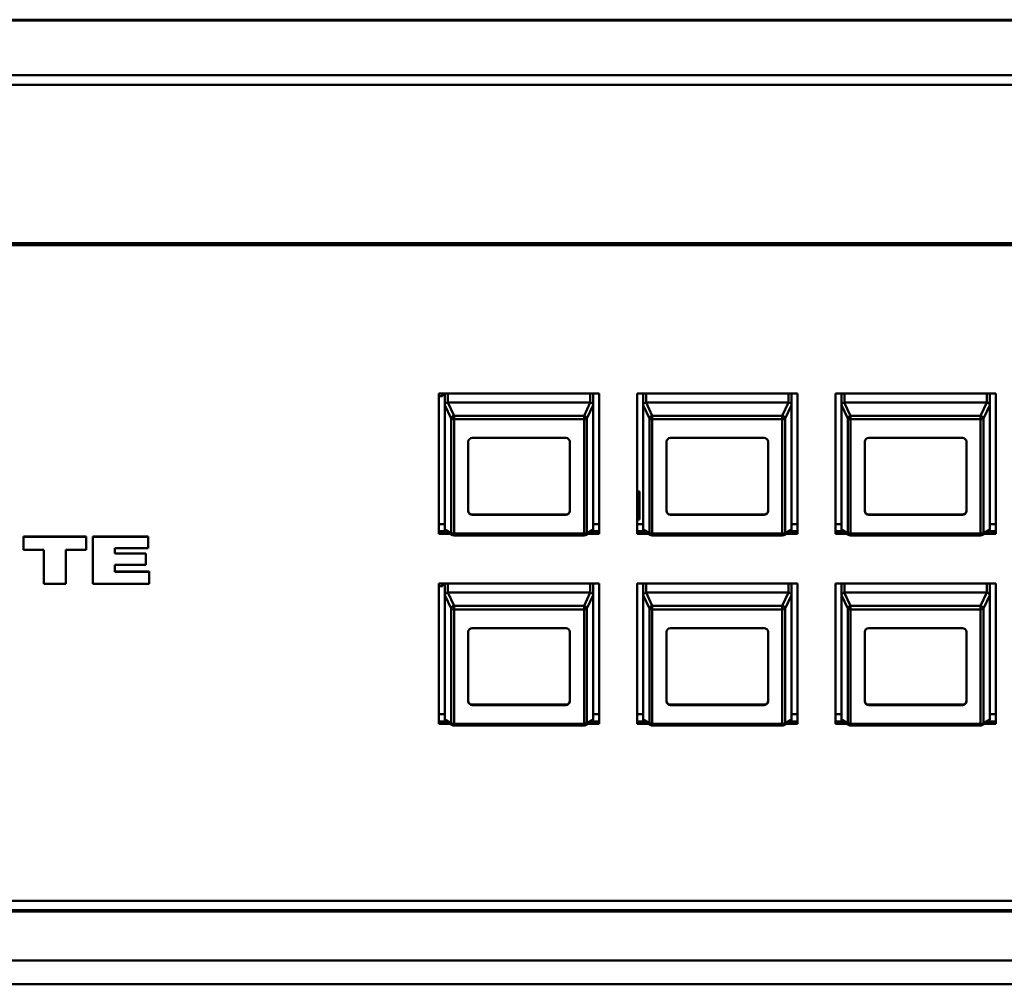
# Model space of a CAD drawing. Header units: inches. Extents: x 0.8 to 75.7, y -7.8 to 49.3.
# Tile 138 of 256: x 36.7 to 41.7, y 21.8 to 26.7. Entities that reach past the tile are written whole.
import ezdxf

# ---------------------------------------------------------------- set-up
doc = ezdxf.new("R2010")
doc.units = ezdxf.units.IN
doc.header["$MEASUREMENT"] = 0
doc.layers.add('Visible Edges(ROSSANSI)', color=7, linetype='Continuous', lineweight=50)
doc.layers.add('Visible Tangent Edges(ROSSANSI)', color=7, linetype='Continuous', lineweight=50)

msp = doc.modelspace()

# ---------------------------------------------------------------- linework, layer by layer
at = {"layer": 'Visible Edges(ROSSANSI)'}
for p, q in [((32.4542, 26.654), (69.6442, 26.654)), ((69.9424, 26.3737), (32.156, 26.3737)), ((69.9424, 26.325), (32.156, 26.325)), ((33.0242, 25.5272), (56.0803, 25.5272)), ((56.0703, 25.5172), (33.0342, 25.5172)), ((38.8602, 24.77), (39.6682, 24.77)), ((38.8602, 24.0619), (38.8602, 24.77)), ((38.8782, 24.7559), (38.8602, 24.7559)), ((38.8782, 24.77), (38.8782, 24.7559)), ((38.8902, 24.2378), (38.8902, 24.77)), ((38.8902, 24.7102), (38.8902, 24.77)), ((39.6382, 24.7102), (39.6382, 24.77)), ((39.6682, 24.77), (39.6682, 24.0619)), ((39.8602, 24.0619), (39.8602, 24.77)), ((39.8602, 24.77), (40.6682, 24.77)), ((39.8902, 24.2378), (39.8902, 24.77)), ((39.8902, 24.7102), (39.8902, 24.77)), ((40.6382, 24.7102), (40.6382, 24.77)), ((40.6682, 24.77), (40.6682, 24.0619)), ((40.8602, 24.0619), (40.8602, 24.77)), ((40.8602, 24.77), (41.6682, 24.77)), ((40.8902, 24.2378), (40.8902, 24.77)), ((40.8902, 24.7102), (40.8902, 24.77)), ((41.6382, 24.7102), (41.6382, 24.77)), ((41.6682, 24.77), (41.6682, 24.0619)), ((38.8902, 24.7102), (38.8902, 24.085)), ((39.6232, 24.724), (38.9052, 24.724)), ((39.6382, 24.085), (39.6382, 24.7102)), ((39.8902, 24.7102), (39.8902, 24.085)), ((40.6232, 24.724), (39.9052, 24.724)), ((40.6382, 24.085), (40.6382, 24.7102)), ((40.8902, 24.7102), (40.8902, 24.085)), ((41.6232, 24.724), (40.9052, 24.724)), ((41.6382, 24.085), (41.6382, 24.7102)), ((39.0282, 24.545), (39.5002, 24.545)), ((40.0282, 24.545), (40.5002, 24.545)), ((41.0282, 24.545), (41.5002, 24.545)), ((39.0082, 24.1758), (39.0082, 24.5266)), ((39.5202, 24.5266), (39.5202, 24.1758)), ((40.0082, 24.1758), (40.0082, 24.5266)), ((40.5202, 24.5266), (40.5202, 24.1758)), ((41.0082, 24.1758), (41.0082, 24.5266)), ((41.5202, 24.5266), (41.5202, 24.1758)), ((39.8602, 24.2759), (39.8714, 24.2759)), ((39.8602, 24.2435), (39.8714, 24.2435)), ((39.8714, 24.2759), (39.8714, 24.2435)), ((39.8714, 24.2435), (39.8714, 24.1349)), ((39.0282, 24.1593), (39.5002, 24.1593)), ((39.5002, 24.1574), (39.0282, 24.1574)), ((40.0282, 24.1593), (40.5002, 24.1593)), ((40.5002, 24.1574), (40.0282, 24.1574)), ((41.0282, 24.1593), (41.5002, 24.1593)), ((41.5002, 24.1574), (41.0282, 24.1574)), ((38.8602, 24.111), (38.8902, 24.111)), ((39.6382, 24.111), (39.6682, 24.111)), ((39.8714, 24.1349), (39.8602, 24.1349)), ((39.8602, 24.111), (39.8902, 24.111)), ((40.6382, 24.111), (40.6682, 24.111)), ((40.8602, 24.111), (40.8902, 24.111)), ((41.6382, 24.111), (41.6682, 24.111)), ((36.7649, 24.0482), (36.7649, 24.0474)), ((36.7649, 24.0482), (37.0801, 24.0482)), ((36.7649, 24.0474), (36.7649, 23.9813)), ((37.0801, 24.0474), (36.7649, 24.0474)), ((37.0801, 24.0482), (37.0801, 24.0474)), ((37.0801, 23.9813), (37.0801, 24.0474)), ((37.1148, 24.0482), (37.1148, 24.0474)), ((37.1148, 24.0482), (37.3939, 24.0482)), ((37.1148, 24.0474), (37.1148, 23.8093)), ((37.3939, 24.0474), (37.1148, 24.0474)), ((37.3939, 24.0482), (37.3939, 24.0474)), ((37.3939, 23.9889), (37.3939, 24.0474)), ((38.8948, 24.0747), (38.8602, 24.0747)), ((38.8602, 24.074), (38.8957, 24.074)), ((38.918, 24.0619), (38.8602, 24.0619)), ((38.9293, 24.0558), (38.8974, 24.0729)), ((39.592, 24.054), (38.9364, 24.054)), ((39.631, 24.0729), (39.599, 24.0558)), ((39.6682, 24.0619), (39.6104, 24.0619)), ((39.6326, 24.074), (39.6682, 24.074)), ((39.6682, 24.0747), (39.6336, 24.0747)), ((39.8948, 24.0747), (39.8602, 24.0747)), ((39.8602, 24.074), (39.8957, 24.074)), ((39.918, 24.0619), (39.8602, 24.0619)), ((39.9293, 24.0558), (39.8974, 24.0729)), ((40.592, 24.054), (39.9364, 24.054)), ((40.631, 24.0729), (40.599, 24.0558)), ((40.6682, 24.0619), (40.6104, 24.0619)), ((40.6326, 24.074), (40.6682, 24.074)), ((40.6682, 24.0747), (40.6336, 24.0747)), ((40.8948, 24.0747), (40.8602, 24.0747)), ((40.8602, 24.074), (40.8957, 24.074)), ((40.918, 24.0619), (40.8602, 24.0619)), ((40.9293, 24.0558), (40.8974, 24.0729)), ((41.592, 24.054), (40.9364, 24.054)), ((41.631, 24.0729), (41.599, 24.0558)), ((41.6682, 24.0619), (41.6104, 24.0619)), ((41.6326, 24.074), (41.6682, 24.074)), ((41.6682, 24.0747), (41.6336, 24.0747)), ((37.2257, 23.9889), (37.3939, 23.9889)), ((37.2257, 23.9623), (37.2257, 23.9889)), ((36.7649, 23.9813), (36.8672, 23.9813)), ((36.8672, 23.9813), (36.8672, 23.8093)), ((36.9779, 23.9813), (37.0801, 23.9813)), ((36.9779, 23.8093), (36.9779, 23.9813)), ((37.2257, 23.9631), (37.3817, 23.9631)), ((37.3817, 23.9623), (37.2257, 23.9623)), ((37.3817, 23.9631), (37.3817, 23.9623)), ((37.3817, 23.9061), (37.3817, 23.9623)), ((37.2257, 23.9061), (37.3817, 23.9061)), ((37.2257, 23.8707), (37.2257, 23.9061)), ((37.2257, 23.8715), (37.3988, 23.8715)), ((37.3988, 23.8707), (37.2257, 23.8707)), ((37.3988, 23.8715), (37.3988, 23.8707)), ((37.3988, 23.8093), (37.3988, 23.8707)), ((36.8672, 23.8093), (36.9779, 23.8093)), ((37.1148, 23.8093), (37.3988, 23.8093)), ((38.8602, 23.1033), (38.8602, 23.8114)), ((38.8602, 23.8114), (39.6682, 23.8114)), ((38.8782, 23.7982), (38.8602, 23.7982)), ((38.8782, 23.8114), (38.8782, 23.7982)), ((38.8902, 23.7516), (38.8902, 23.8114)), ((39.6382, 23.8114), (39.6382, 23.2792)), ((39.6382, 23.7516), (39.6382, 23.8114)), ((39.6682, 23.8114), (39.6682, 23.1033)), ((39.8602, 23.1033), (39.8602, 23.8114)), ((39.8602, 23.8114), (40.6682, 23.8114)), ((39.8902, 23.2792), (39.8902, 23.8114)), ((39.8902, 23.7516), (39.8902, 23.8114)), ((40.6382, 23.7516), (40.6382, 23.8114)), ((40.6682, 23.8114), (40.6682, 23.1033)), ((40.8602, 23.1033), (40.8602, 23.8114)), ((40.8602, 23.8114), (41.6682, 23.8114)), ((40.8902, 23.2792), (40.8902, 23.8114)), ((40.8902, 23.7516), (40.8902, 23.8114)), ((41.6382, 23.7516), (41.6382, 23.8114)), ((41.6682, 23.8114), (41.6682, 23.1033)), ((38.8902, 23.7516), (38.8902, 23.1264)), ((39.6232, 23.7654), (38.9052, 23.7654)), ((39.6382, 23.1264), (39.6382, 23.7516)), ((39.8902, 23.7516), (39.8902, 23.1264)), ((40.6232, 23.7654), (39.9052, 23.7654)), ((40.6382, 23.1264), (40.6382, 23.7516)), ((40.8902, 23.7516), (40.8902, 23.1264)), ((41.6232, 23.7654), (40.9052, 23.7654)), ((41.6382, 23.1264), (41.6382, 23.7516)), ((39.0082, 23.2172), (39.0082, 23.568)), ((39.0282, 23.5864), (39.5002, 23.5864)), ((39.5202, 23.568), (39.5202, 23.2172)), ((40.0082, 23.2172), (40.0082, 23.568)), ((40.0282, 23.5864), (40.5002, 23.5864)), ((40.5202, 23.568), (40.5202, 23.2172)), ((41.0082, 23.2172), (41.0082, 23.568)), ((41.0282, 23.5864), (41.5002, 23.5864)), ((41.5202, 23.568), (41.5202, 23.2172)), ((39.0282, 23.2007), (39.5002, 23.2007)), ((39.5002, 23.1988), (39.0282, 23.1988)), ((40.0282, 23.2007), (40.5002, 23.2007)), ((40.5002, 23.1988), (40.0282, 23.1988)), ((41.0282, 23.2007), (41.5002, 23.2007)), ((41.5002, 23.1988), (41.0282, 23.1988)), ((38.8602, 23.1524), (38.8902, 23.1524)), ((39.6382, 23.1524), (39.6682, 23.1524)), ((39.8602, 23.1524), (39.8902, 23.1524)), ((40.6382, 23.1524), (40.6682, 23.1524)), ((40.8602, 23.1524), (40.8902, 23.1524)), ((41.6382, 23.1524), (41.6682, 23.1524)), ((38.8948, 23.1161), (38.8602, 23.1161)), ((38.8602, 23.1154), (38.8957, 23.1154)), ((38.918, 23.1033), (38.8602, 23.1033)), ((38.9293, 23.0972), (38.8974, 23.1143)), ((39.592, 23.0954), (38.9364, 23.0954)), ((39.631, 23.1143), (39.599, 23.0972)), ((39.6682, 23.1033), (39.6104, 23.1033)), ((39.6326, 23.1154), (39.6682, 23.1154)), ((39.6682, 23.1161), (39.6336, 23.1161)), ((39.8948, 23.1161), (39.8602, 23.1161)), ((39.8602, 23.1154), (39.8957, 23.1154)), ((39.918, 23.1033), (39.8602, 23.1033)), ((39.9293, 23.0972), (39.8974, 23.1143)), ((40.592, 23.0954), (39.9364, 23.0954)), ((40.631, 23.1143), (40.599, 23.0972)), ((40.6682, 23.1033), (40.6104, 23.1033)), ((40.6326, 23.1154), (40.6682, 23.1154)), ((40.6682, 23.1161), (40.6336, 23.1161)), ((40.8948, 23.1161), (40.8602, 23.1161)), ((40.8602, 23.1154), (40.8957, 23.1154)), ((40.918, 23.1033), (40.8602, 23.1033)), ((40.9293, 23.0972), (40.8974, 23.1143)), ((41.592, 23.0954), (40.9364, 23.0954)), ((41.631, 23.1143), (41.599, 23.0972)), ((41.6682, 23.1033), (41.6104, 23.1033)), ((41.6326, 23.1154), (41.6682, 23.1154)), ((41.6682, 23.1161), (41.6336, 23.1161)), ((32.975, 22.2118), (56.0703, 22.2118)), ((56.0703, 22.211), (32.975, 22.211)), ((56.0803, 22.1569), (33.0242, 22.1569)), ((33.0342, 22.165), (56.0703, 22.165))]:
    msp.add_line(p, q, dxfattribs=at)
for centre, start, end in [((38.9364, 24.069), 241.7883, 270), ((39.592, 24.069), 270, 298.2117), ((39.9364, 24.069), 241.7883, 270), ((40.592, 24.069), 270, 298.2117), ((40.9364, 24.069), 241.7883, 270), ((41.592, 24.069), 270, 298.2117), ((38.9364, 23.1104), 241.7883, 270), ((39.592, 23.1104), 270, 298.2117), ((39.9364, 23.1104), 241.7883, 270), ((40.592, 23.1104), 270, 298.2117), ((40.9364, 23.1104), 241.7883, 270), ((41.592, 23.1104), 270, 298.2117)]:
    msp.add_arc(centre, 0.015, start, end, dxfattribs=at)
for centre, major_axis, ratio, start_param, end_param in [((38.9052, 24.6903), (-0.0135, 0.0239), 0.274661, 0.414326, 0.453524), ((38.9052, 24.687), (0, 0.037), 0.405259, 0, 0.029054), ((39.6232, 24.687), (0, 0.037), 0.405259, 6.254131, 6.283185), ((39.6232, 24.6903), (-0.0135, -0.0239), 0.274661, 2.688069, 2.727267), ((39.9052, 24.6903), (-0.0135, 0.0239), 0.274661, 0.414326, 0.453524), ((39.9052, 24.687), (0, 0.037), 0.405259, 0, 0.029054), ((40.6232, 24.687), (0, 0.037), 0.405259, 6.254131, 6.283185), ((40.6232, 24.6903), (-0.0135, -0.0239), 0.274661, 2.688069, 2.727267), ((40.9052, 24.6903), (-0.0135, 0.0239), 0.274661, 0.414326, 0.453524), ((40.9052, 24.687), (0, 0.037), 0.405259, 0, 0.029054), ((41.6232, 24.687), (0, 0.037), 0.405259, 6.254131, 6.283185), ((41.6232, 24.6903), (-0.0135, -0.0239), 0.274661, 2.688069, 2.727267), ((39.0282, 24.5266), (-0.02, 0), 0.920845, 4.712389, 6.283185), ((39.5002, 24.5266), (0.02, 0), 0.920845, 0, 1.570796), ((40.0282, 24.5266), (-0.02, 0), 0.920845, 4.712389, 6.283185), ((40.5002, 24.5266), (0.02, 0), 0.920845, 0, 1.570796), ((41.0282, 24.5266), (-0.02, 0), 0.920845, 4.712389, 6.283185), ((41.5002, 24.5266), (0.02, 0), 0.920845, 0, 1.570796), ((38.9052, 24.2378), (-0.015, 0), 0.920845, 0, 0.028778), ((39.9052, 24.2378), (-0.015, 0), 0.920845, 0, 0.028778), ((40.9052, 24.2378), (-0.015, 0), 0.920845, 0, 0.028778), ((39.0282, 24.1777), (-0.02, 0), 0.920845, 0, 1.570796), ((39.0282, 24.1758), (-0.02, 0), 0.920845, 0, 1.570796), ((39.5002, 24.1777), (0.02, 0), 0.920845, 4.712389, 6.283185), ((39.5002, 24.1758), (0.02, 0), 0.920845, 4.712389, 6.283185), ((40.0282, 24.1777), (-0.02, 0), 0.920845, 0, 1.570796), ((40.0282, 24.1758), (-0.02, 0), 0.920845, 0, 1.570796), ((40.5002, 24.1777), (0.02, 0), 0.920845, 4.712389, 6.283185), ((40.5002, 24.1758), (0.02, 0), 0.920845, 4.712389, 6.283185), ((41.0282, 24.1777), (-0.02, 0), 0.920845, 0, 1.570796), ((41.0282, 24.1758), (-0.02, 0), 0.920845, 0, 1.570796), ((41.5002, 24.1777), (0.02, 0), 0.920845, 4.712389, 6.283185), ((41.5002, 24.1758), (0.02, 0), 0.920845, 4.712389, 6.283185), ((38.9052, 24.0651), (-0.0135, 0.0239), 0.274661, 0.453524, 0.492722), ((39.6232, 24.0651), (-0.0135, -0.0239), 0.274661, 2.648871, 2.688069), ((39.9052, 24.0651), (-0.0135, 0.0239), 0.274661, 0.453524, 0.492722), ((40.6232, 24.0651), (-0.0135, -0.0239), 0.274661, 2.648871, 2.688069), ((40.9052, 24.0651), (-0.0135, 0.0239), 0.274661, 0.453524, 0.492722), ((41.6232, 24.0651), (-0.0135, -0.0239), 0.274661, 2.648871, 2.688069), ((38.9052, 23.7317), (-0.0135, 0.0239), 0.274661, 0.414326, 0.453524), ((38.9052, 23.7284), (0, 0.037), 0.405259, 0, 0.029054), ((39.6232, 23.7284), (0, 0.037), 0.405259, 6.254131, 6.283185), ((39.6232, 23.7317), (-0.0135, -0.0239), 0.274661, 2.688069, 2.727267), ((39.9052, 23.7317), (-0.0135, 0.0239), 0.274661, 0.414326, 0.453524), ((39.9052, 23.7284), (0, 0.037), 0.405259, 0, 0.029054), ((40.6232, 23.7284), (0, 0.037), 0.405259, 6.254131, 6.283185), ((40.6232, 23.7317), (-0.0135, -0.0239), 0.274661, 2.688069, 2.727267), ((40.9052, 23.7317), (-0.0135, 0.0239), 0.274661, 0.414326, 0.453524), ((40.9052, 23.7284), (0, 0.037), 0.405259, 0, 0.029054), ((41.6232, 23.7284), (0, 0.037), 0.405259, 6.254131, 6.283185), ((41.6232, 23.7317), (-0.0135, -0.0239), 0.274661, 2.688069, 2.727267), ((39.0282, 23.568), (-0.02, 0), 0.920845, 4.712389, 6.283185), ((39.5002, 23.568), (0.02, 0), 0.920845, 0, 1.570796), ((40.0282, 23.568), (-0.02, 0), 0.920845, 4.712389, 6.283185), ((40.5002, 23.568), (0.02, 0), 0.920845, 0, 1.570796), ((41.0282, 23.568), (-0.02, 0), 0.920845, 4.712389, 6.283185), ((41.5002, 23.568), (0.02, 0), 0.920845, 0, 1.570796), ((39.6232, 23.2792), (0.015, 0), 0.920845, 6.254407, 6.283185), ((39.9052, 23.2792), (-0.015, 0), 0.920845, 0, 0.028778), ((40.9052, 23.2792), (-0.015, 0), 0.920845, 0, 0.028778), ((39.0282, 23.2191), (-0.02, 0), 0.920845, 0, 1.570796), ((39.0282, 23.2172), (-0.02, 0), 0.920845, 0, 1.570796), ((39.5002, 23.2191), (0.02, 0), 0.920845, 4.712389, 6.283185), ((39.5002, 23.2172), (0.02, 0), 0.920845, 4.712389, 6.283185), ((40.0282, 23.2191), (-0.02, 0), 0.920845, 0, 1.570796), ((40.0282, 23.2172), (-0.02, 0), 0.920845, 0, 1.570796), ((40.5002, 23.2191), (0.02, 0), 0.920845, 4.712389, 6.283185), ((40.5002, 23.2172), (0.02, 0), 0.920845, 4.712389, 6.283185), ((41.0282, 23.2191), (-0.02, 0), 0.920845, 0, 1.570796), ((41.0282, 23.2172), (-0.02, 0), 0.920845, 0, 1.570796), ((41.5002, 23.2191), (0.02, 0), 0.920845, 4.712389, 6.283185), ((41.5002, 23.2172), (0.02, 0), 0.920845, 4.712389, 6.283185), ((38.9052, 23.1065), (-0.0135, 0.0239), 0.274661, 0.453524, 0.492722), ((39.6232, 23.1065), (-0.0135, -0.0239), 0.274661, 2.648871, 2.688069), ((39.9052, 23.1065), (-0.0135, 0.0239), 0.274661, 0.453524, 0.492722), ((40.6232, 23.1065), (-0.0135, -0.0239), 0.274661, 2.648871, 2.688069), ((40.9052, 23.1065), (-0.0135, 0.0239), 0.274661, 0.453524, 0.492722), ((41.6232, 23.1065), (-0.0135, -0.0239), 0.274661, 2.648871, 2.688069)]:
    msp.add_ellipse(centre, major_axis=major_axis, ratio=ratio, start_param=start_param, end_param=end_param, dxfattribs=at)
for points, knots in [([(38.8902, 24.7108), (38.8903, 24.7126), (38.8909, 24.7147), (38.8922, 24.7169), (38.8926, 24.7176), (38.8934, 24.7185), (38.8938, 24.719), (38.8949, 24.72), (38.8957, 24.7207), (38.8977, 24.722), (38.8993, 24.7228), (38.902, 24.7237), (38.9034, 24.7239), (38.9047, 24.724)], [-0.47517162, -0.47517162, -0.47517162, -0.47517162, -0.4593497, -0.4593497, -0.45391807, -0.45391807, -0.44954667, -0.44954667, -0.44251629, -0.44251629, -0.43082103, -0.43082103, -0.42105754, -0.42105754, -0.42105754, -0.42105754]), ([(39.6236, 24.724), (39.625, 24.7239), (39.6263, 24.7237), (39.629, 24.7228), (39.6307, 24.722), (39.6327, 24.7207), (39.6335, 24.72), (39.6345, 24.719), (39.635, 24.7185), (39.6357, 24.7176), (39.6362, 24.7169), (39.6375, 24.7147), (39.6381, 24.7126), (39.6382, 24.7108)], [-0.08937412, -0.08937412, -0.08937412, -0.08937412, -0.07961062, -0.07961062, -0.06791536, -0.06791536, -0.06088498, -0.06088498, -0.05651358, -0.05651358, -0.05108195, -0.05108195, -0.03526003, -0.03526003, -0.03526003, -0.03526003]), ([(39.8902, 24.7108), (39.8903, 24.7126), (39.8909, 24.7147), (39.8922, 24.7169), (39.8926, 24.7176), (39.8934, 24.7185), (39.8938, 24.719), (39.8949, 24.72), (39.8957, 24.7207), (39.8977, 24.722), (39.8993, 24.7228), (39.902, 24.7237), (39.9034, 24.7239), (39.9047, 24.724)], [-0.47517162, -0.47517162, -0.47517162, -0.47517162, -0.4593497, -0.4593497, -0.45391807, -0.45391807, -0.44954667, -0.44954667, -0.44251629, -0.44251629, -0.43082103, -0.43082103, -0.42105754, -0.42105754, -0.42105754, -0.42105754]), ([(40.6236, 24.724), (40.625, 24.7239), (40.6263, 24.7237), (40.629, 24.7228), (40.6307, 24.722), (40.6327, 24.7207), (40.6335, 24.72), (40.6345, 24.719), (40.635, 24.7185), (40.6357, 24.7176), (40.6362, 24.7169), (40.6375, 24.7147), (40.6381, 24.7126), (40.6382, 24.7108)], [-0.08937412, -0.08937412, -0.08937412, -0.08937412, -0.07961062, -0.07961062, -0.06791536, -0.06791536, -0.06088498, -0.06088498, -0.05651358, -0.05651358, -0.05108195, -0.05108195, -0.03526003, -0.03526003, -0.03526003, -0.03526003]), ([(40.8902, 24.7108), (40.8903, 24.7126), (40.8909, 24.7147), (40.8922, 24.7169), (40.8926, 24.7176), (40.8934, 24.7185), (40.8938, 24.719), (40.8949, 24.72), (40.8957, 24.7207), (40.8977, 24.722), (40.8993, 24.7228), (40.902, 24.7237), (40.9034, 24.7239), (40.9047, 24.724)], [-0.47517162, -0.47517162, -0.47517162, -0.47517162, -0.4593497, -0.4593497, -0.45391807, -0.45391807, -0.44954667, -0.44954667, -0.44251629, -0.44251629, -0.43082103, -0.43082103, -0.42105754, -0.42105754, -0.42105754, -0.42105754]), ([(41.6236, 24.724), (41.625, 24.7239), (41.6263, 24.7237), (41.629, 24.7228), (41.6307, 24.722), (41.6327, 24.7207), (41.6335, 24.72), (41.6345, 24.719), (41.635, 24.7185), (41.6357, 24.7176), (41.6362, 24.7169), (41.6375, 24.7147), (41.6381, 24.7126), (41.6382, 24.7108)], [-0.08937412, -0.08937412, -0.08937412, -0.08937412, -0.07961062, -0.07961062, -0.06791536, -0.06791536, -0.06088498, -0.06088498, -0.05651358, -0.05651358, -0.05108195, -0.05108195, -0.03526003, -0.03526003, -0.03526003, -0.03526003]), ([(38.8974, 24.0729), (38.8971, 24.0731), (38.8967, 24.0733), (38.8957, 24.074), (38.8949, 24.0746), (38.8938, 24.0756), (38.8934, 24.0761), (38.8926, 24.0771), (38.8922, 24.0778), (38.8909, 24.0801), (38.8903, 24.0824), (38.8902, 24.0844)], [-0.07075934, -0.07075934, -0.07075934, -0.07075934, -0.06791536, -0.06791536, -0.06088498, -0.06088498, -0.05651358, -0.05651358, -0.05108195, -0.05108195, -0.03526003, -0.03526003, -0.03526003, -0.03526003]), ([(39.6382, 24.0844), (39.6381, 24.0824), (39.6375, 24.0801), (39.6362, 24.0778), (39.6357, 24.0771), (39.635, 24.0761), (39.6345, 24.0756), (39.6335, 24.0746), (39.6327, 24.074), (39.6316, 24.0733), (39.6313, 24.0731), (39.6309, 24.0729)], [-0.47517162, -0.47517162, -0.47517162, -0.47517162, -0.4593497, -0.4593497, -0.45391807, -0.45391807, -0.44954667, -0.44954667, -0.44251629, -0.44251629, -0.43967231, -0.43967231, -0.43967231, -0.43967231]), ([(39.8974, 24.0729), (39.8971, 24.0731), (39.8967, 24.0733), (39.8957, 24.074), (39.8949, 24.0746), (39.8938, 24.0756), (39.8934, 24.0761), (39.8926, 24.0771), (39.8922, 24.0778), (39.8909, 24.0801), (39.8903, 24.0824), (39.8902, 24.0844)], [-0.07075934, -0.07075934, -0.07075934, -0.07075934, -0.06791536, -0.06791536, -0.06088498, -0.06088498, -0.05651358, -0.05651358, -0.05108195, -0.05108195, -0.03526003, -0.03526003, -0.03526003, -0.03526003]), ([(40.6382, 24.0844), (40.6381, 24.0824), (40.6375, 24.0801), (40.6362, 24.0778), (40.6357, 24.0771), (40.635, 24.0761), (40.6345, 24.0756), (40.6335, 24.0746), (40.6327, 24.074), (40.6316, 24.0733), (40.6313, 24.0731), (40.6309, 24.0729)], [-0.47517162, -0.47517162, -0.47517162, -0.47517162, -0.4593497, -0.4593497, -0.45391807, -0.45391807, -0.44954667, -0.44954667, -0.44251629, -0.44251629, -0.43967231, -0.43967231, -0.43967231, -0.43967231]), ([(40.8974, 24.0729), (40.8971, 24.0731), (40.8967, 24.0733), (40.8957, 24.074), (40.8949, 24.0746), (40.8938, 24.0756), (40.8934, 24.0761), (40.8926, 24.0771), (40.8922, 24.0778), (40.8909, 24.0801), (40.8903, 24.0824), (40.8902, 24.0844)], [-0.07075934, -0.07075934, -0.07075934, -0.07075934, -0.06791536, -0.06791536, -0.06088498, -0.06088498, -0.05651358, -0.05651358, -0.05108195, -0.05108195, -0.03526003, -0.03526003, -0.03526003, -0.03526003]), ([(41.6382, 24.0844), (41.6381, 24.0824), (41.6375, 24.0801), (41.6362, 24.0778), (41.6357, 24.0771), (41.635, 24.0761), (41.6345, 24.0756), (41.6335, 24.0746), (41.6327, 24.074), (41.6316, 24.0733), (41.6313, 24.0731), (41.6309, 24.0729)], [-0.47517162, -0.47517162, -0.47517162, -0.47517162, -0.4593497, -0.4593497, -0.45391807, -0.45391807, -0.44954667, -0.44954667, -0.44251629, -0.44251629, -0.43967231, -0.43967231, -0.43967231, -0.43967231]), ([(38.8902, 23.7522), (38.8903, 23.754), (38.8909, 23.7561), (38.8922, 23.7583), (38.8926, 23.759), (38.8934, 23.7599), (38.8938, 23.7604), (38.8949, 23.7614), (38.8957, 23.7621), (38.8977, 23.7634), (38.8993, 23.7642), (38.902, 23.7651), (38.9034, 23.7653), (38.9047, 23.7654)], [-0.47517162, -0.47517162, -0.47517162, -0.47517162, -0.4593497, -0.4593497, -0.45391807, -0.45391807, -0.44954667, -0.44954667, -0.44251629, -0.44251629, -0.43082103, -0.43082103, -0.42105754, -0.42105754, -0.42105754, -0.42105754]), ([(39.6236, 23.7654), (39.625, 23.7653), (39.6263, 23.7651), (39.629, 23.7642), (39.6307, 23.7634), (39.6327, 23.7621), (39.6335, 23.7614), (39.6345, 23.7604), (39.635, 23.7599), (39.6357, 23.759), (39.6362, 23.7583), (39.6375, 23.7561), (39.6381, 23.754), (39.6382, 23.7522)], [-0.08937412, -0.08937412, -0.08937412, -0.08937412, -0.07961062, -0.07961062, -0.06791536, -0.06791536, -0.06088498, -0.06088498, -0.05651358, -0.05651358, -0.05108195, -0.05108195, -0.03526003, -0.03526003, -0.03526003, -0.03526003]), ([(39.8902, 23.7522), (39.8903, 23.754), (39.8909, 23.7561), (39.8922, 23.7583), (39.8926, 23.759), (39.8934, 23.7599), (39.8938, 23.7604), (39.8949, 23.7614), (39.8957, 23.7621), (39.8977, 23.7634), (39.8993, 23.7642), (39.902, 23.7651), (39.9034, 23.7653), (39.9047, 23.7654)], [-0.47517162, -0.47517162, -0.47517162, -0.47517162, -0.4593497, -0.4593497, -0.45391807, -0.45391807, -0.44954667, -0.44954667, -0.44251629, -0.44251629, -0.43082103, -0.43082103, -0.42105754, -0.42105754, -0.42105754, -0.42105754]), ([(40.6236, 23.7654), (40.625, 23.7653), (40.6263, 23.7651), (40.629, 23.7642), (40.6307, 23.7634), (40.6327, 23.7621), (40.6335, 23.7614), (40.6345, 23.7604), (40.635, 23.7599), (40.6357, 23.759), (40.6362, 23.7583), (40.6375, 23.7561), (40.6381, 23.754), (40.6382, 23.7522)], [-0.08937412, -0.08937412, -0.08937412, -0.08937412, -0.07961062, -0.07961062, -0.06791536, -0.06791536, -0.06088498, -0.06088498, -0.05651358, -0.05651358, -0.05108195, -0.05108195, -0.03526003, -0.03526003, -0.03526003, -0.03526003]), ([(40.8902, 23.7522), (40.8903, 23.754), (40.8909, 23.7561), (40.8922, 23.7583), (40.8926, 23.759), (40.8934, 23.7599), (40.8938, 23.7604), (40.8949, 23.7614), (40.8957, 23.7621), (40.8977, 23.7634), (40.8993, 23.7642), (40.902, 23.7651), (40.9034, 23.7653), (40.9047, 23.7654)], [-0.47517162, -0.47517162, -0.47517162, -0.47517162, -0.4593497, -0.4593497, -0.45391807, -0.45391807, -0.44954667, -0.44954667, -0.44251629, -0.44251629, -0.43082103, -0.43082103, -0.42105754, -0.42105754, -0.42105754, -0.42105754]), ([(41.6236, 23.7654), (41.625, 23.7653), (41.6263, 23.7651), (41.629, 23.7642), (41.6307, 23.7634), (41.6327, 23.7621), (41.6335, 23.7614), (41.6345, 23.7604), (41.635, 23.7599), (41.6357, 23.759), (41.6362, 23.7583), (41.6375, 23.7561), (41.6381, 23.754), (41.6382, 23.7522)], [-0.08937412, -0.08937412, -0.08937412, -0.08937412, -0.07961062, -0.07961062, -0.06791536, -0.06791536, -0.06088498, -0.06088498, -0.05651358, -0.05651358, -0.05108195, -0.05108195, -0.03526003, -0.03526003, -0.03526003, -0.03526003]), ([(38.8974, 23.1143), (38.8971, 23.1145), (38.8967, 23.1147), (38.8957, 23.1154), (38.8949, 23.116), (38.8938, 23.117), (38.8934, 23.1175), (38.8926, 23.1185), (38.8922, 23.1192), (38.8909, 23.1215), (38.8903, 23.1238), (38.8902, 23.1258)], [-0.07075934, -0.07075934, -0.07075934, -0.07075934, -0.06791536, -0.06791536, -0.06088498, -0.06088498, -0.05651358, -0.05651358, -0.05108195, -0.05108195, -0.03526003, -0.03526003, -0.03526003, -0.03526003]), ([(39.6382, 23.1258), (39.6381, 23.1238), (39.6375, 23.1215), (39.6362, 23.1192), (39.6357, 23.1185), (39.635, 23.1175), (39.6345, 23.117), (39.6335, 23.116), (39.6327, 23.1154), (39.6316, 23.1147), (39.6313, 23.1145), (39.6309, 23.1143)], [-0.47517162, -0.47517162, -0.47517162, -0.47517162, -0.4593497, -0.4593497, -0.45391807, -0.45391807, -0.44954667, -0.44954667, -0.44251629, -0.44251629, -0.43967231, -0.43967231, -0.43967231, -0.43967231]), ([(39.8974, 23.1143), (39.8971, 23.1145), (39.8967, 23.1147), (39.8957, 23.1154), (39.8949, 23.116), (39.8938, 23.117), (39.8934, 23.1175), (39.8926, 23.1185), (39.8922, 23.1192), (39.8909, 23.1215), (39.8903, 23.1238), (39.8902, 23.1258)], [-0.07075934, -0.07075934, -0.07075934, -0.07075934, -0.06791536, -0.06791536, -0.06088498, -0.06088498, -0.05651358, -0.05651358, -0.05108195, -0.05108195, -0.03526003, -0.03526003, -0.03526003, -0.03526003]), ([(40.6382, 23.1258), (40.6381, 23.1238), (40.6375, 23.1215), (40.6362, 23.1192), (40.6357, 23.1185), (40.635, 23.1175), (40.6345, 23.117), (40.6335, 23.116), (40.6327, 23.1154), (40.6316, 23.1147), (40.6313, 23.1145), (40.6309, 23.1143)], [-0.47517162, -0.47517162, -0.47517162, -0.47517162, -0.4593497, -0.4593497, -0.45391807, -0.45391807, -0.44954667, -0.44954667, -0.44251629, -0.44251629, -0.43967231, -0.43967231, -0.43967231, -0.43967231]), ([(40.8974, 23.1143), (40.8971, 23.1145), (40.8967, 23.1147), (40.8957, 23.1154), (40.8949, 23.116), (40.8938, 23.117), (40.8934, 23.1175), (40.8926, 23.1185), (40.8922, 23.1192), (40.8909, 23.1215), (40.8903, 23.1238), (40.8902, 23.1258)], [-0.07075934, -0.07075934, -0.07075934, -0.07075934, -0.06791536, -0.06791536, -0.06088498, -0.06088498, -0.05651358, -0.05651358, -0.05108195, -0.05108195, -0.03526003, -0.03526003, -0.03526003, -0.03526003]), ([(41.6382, 23.1258), (41.6381, 23.1238), (41.6375, 23.1215), (41.6362, 23.1192), (41.6357, 23.1185), (41.635, 23.1175), (41.6345, 23.117), (41.6335, 23.116), (41.6327, 23.1154), (41.6316, 23.1147), (41.6313, 23.1145), (41.6309, 23.1143)], [-0.47517162, -0.47517162, -0.47517162, -0.47517162, -0.4593497, -0.4593497, -0.45391807, -0.45391807, -0.44954667, -0.44954667, -0.44251629, -0.44251629, -0.43967231, -0.43967231, -0.43967231, -0.43967231])]:
    msp.add_open_spline(points, degree=3, knots=knots, dxfattribs=at)
at = {"layer": 'Visible Tangent Edges(ROSSANSI)'}
for p, q in [((32.4542, 26.6503), (69.6442, 26.6503)), ((38.9052, 24.724), (38.9052, 24.77)), ((39.6232, 24.724), (39.6232, 24.77)), ((39.9052, 24.724), (39.9052, 24.77)), ((40.6232, 24.724), (40.6232, 24.77)), ((40.9052, 24.724), (40.9052, 24.77)), ((41.6232, 24.724), (41.6232, 24.77)), ((38.8902, 24.7108), (38.922, 24.6435)), ((38.9364, 24.6571), (38.9047, 24.724)), ((39.6236, 24.724), (39.592, 24.6571)), ((39.6063, 24.6435), (39.6382, 24.7108)), ((39.8902, 24.7108), (39.922, 24.6435)), ((39.9364, 24.6571), (39.9047, 24.724)), ((40.6236, 24.724), (40.592, 24.6571)), ((40.6063, 24.6435), (40.6382, 24.7108)), ((40.8902, 24.7108), (40.922, 24.6435)), ((40.9364, 24.6571), (40.9047, 24.724)), ((41.6236, 24.724), (41.592, 24.6571)), ((41.6063, 24.6435), (41.6382, 24.7108)), ((38.922, 24.6435), (38.922, 24.0674)), ((39.592, 24.6571), (38.9364, 24.6571)), ((38.9364, 24.6393), (38.9364, 24.6571)), ((38.9364, 24.6393), (39.592, 24.6393)), ((38.9364, 24.0632), (38.9364, 24.6393)), ((39.592, 24.6571), (39.592, 24.6393)), ((39.592, 24.6393), (39.592, 24.0632)), ((39.6063, 24.0674), (39.6063, 24.6435)), ((39.922, 24.6435), (39.922, 24.0674)), ((40.592, 24.6571), (39.9364, 24.6571)), ((39.9364, 24.6393), (39.9364, 24.6571)), ((39.9364, 24.6393), (40.592, 24.6393)), ((39.9364, 24.0632), (39.9364, 24.6393)), ((40.592, 24.6571), (40.592, 24.6393)), ((40.592, 24.6393), (40.592, 24.0632)), ((40.6063, 24.0674), (40.6063, 24.6435)), ((40.922, 24.6435), (40.922, 24.0674)), ((41.592, 24.6571), (40.9364, 24.6571)), ((40.9364, 24.6393), (40.9364, 24.6571)), ((40.9364, 24.6393), (41.592, 24.6393)), ((40.9364, 24.0632), (40.9364, 24.6393)), ((41.592, 24.6571), (41.592, 24.6393)), ((41.592, 24.6393), (41.592, 24.0632)), ((41.6063, 24.0674), (41.6063, 24.6435)), ((39.0282, 24.1574), (39.0282, 24.1593)), ((39.5002, 24.1574), (39.5002, 24.1593)), ((40.0282, 24.1574), (40.0282, 24.1593)), ((40.5002, 24.1574), (40.5002, 24.1593)), ((41.0282, 24.1574), (41.0282, 24.1593)), ((41.5002, 24.1574), (41.5002, 24.1593)), ((38.922, 24.0674), (38.8902, 24.0844)), ((39.592, 24.0632), (38.9364, 24.0632)), ((38.9364, 24.054), (38.9364, 24.0632)), ((39.592, 24.0632), (39.592, 24.054)), ((39.6382, 24.0844), (39.6063, 24.0674)), ((39.922, 24.0674), (39.8902, 24.0844)), ((40.592, 24.0632), (39.9364, 24.0632)), ((39.9364, 24.054), (39.9364, 24.0632)), ((40.592, 24.0632), (40.592, 24.054)), ((40.6382, 24.0844), (40.6063, 24.0674)), ((40.922, 24.0674), (40.8902, 24.0844)), ((41.592, 24.0632), (40.9364, 24.0632)), ((40.9364, 24.054), (40.9364, 24.0632)), ((41.592, 24.0632), (41.592, 24.054)), ((41.6382, 24.0844), (41.6063, 24.0674)), ((38.9052, 23.7654), (38.9052, 23.8114)), ((39.6232, 23.7654), (39.6232, 23.8114)), ((39.9052, 23.7654), (39.9052, 23.8114)), ((40.6232, 23.7654), (40.6232, 23.8114)), ((40.9052, 23.7654), (40.9052, 23.8114)), ((41.6232, 23.7654), (41.6232, 23.8114)), ((38.8902, 23.7522), (38.922, 23.6849)), ((38.9364, 23.6985), (38.9047, 23.7654)), ((39.6236, 23.7654), (39.592, 23.6985)), ((39.6063, 23.6849), (39.6382, 23.7522)), ((39.8902, 23.7522), (39.922, 23.6849)), ((39.9364, 23.6985), (39.9047, 23.7654)), ((40.6236, 23.7654), (40.592, 23.6985)), ((40.6063, 23.6849), (40.6382, 23.7522)), ((40.8902, 23.7522), (40.922, 23.6849)), ((40.9364, 23.6985), (40.9047, 23.7654)), ((41.6236, 23.7654), (41.592, 23.6985)), ((41.6063, 23.6849), (41.6382, 23.7522)), ((39.592, 23.6985), (38.9364, 23.6985)), ((38.9364, 23.6807), (38.9364, 23.6985)), ((39.592, 23.6985), (39.592, 23.6807)), ((40.592, 23.6985), (39.9364, 23.6985)), ((39.9364, 23.6807), (39.9364, 23.6985)), ((40.592, 23.6985), (40.592, 23.6807)), ((41.592, 23.6985), (40.9364, 23.6985)), ((40.9364, 23.6807), (40.9364, 23.6985)), ((41.592, 23.6985), (41.592, 23.6807)), ((38.922, 23.6849), (38.922, 23.1088)), ((38.9364, 23.1046), (38.9364, 23.6807)), ((38.9364, 23.6807), (39.592, 23.6807)), ((39.592, 23.6807), (39.592, 23.1046)), ((39.6063, 23.1088), (39.6063, 23.6849)), ((39.922, 23.6849), (39.922, 23.1088)), ((39.9364, 23.6807), (40.592, 23.6807)), ((39.9364, 23.1046), (39.9364, 23.6807)), ((40.592, 23.6807), (40.592, 23.1046)), ((40.6063, 23.1088), (40.6063, 23.6849)), ((40.922, 23.6849), (40.922, 23.1088)), ((40.9364, 23.6807), (41.592, 23.6807)), ((40.9364, 23.1046), (40.9364, 23.6807)), ((41.592, 23.6807), (41.592, 23.1046)), ((41.6063, 23.1088), (41.6063, 23.6849)), ((39.0282, 23.1988), (39.0282, 23.2007)), ((39.5002, 23.1988), (39.5002, 23.2007)), ((40.0282, 23.1988), (40.0282, 23.2007)), ((40.5002, 23.1988), (40.5002, 23.2007)), ((41.0282, 23.1988), (41.0282, 23.2007)), ((41.5002, 23.1988), (41.5002, 23.2007)), ((38.922, 23.1088), (38.8902, 23.1258)), ((39.592, 23.1046), (38.9364, 23.1046)), ((38.9364, 23.0954), (38.9364, 23.1046)), ((39.592, 23.1046), (39.592, 23.0954)), ((39.6382, 23.1258), (39.6063, 23.1088)), ((39.922, 23.1088), (39.8902, 23.1258)), ((40.592, 23.1046), (39.9364, 23.1046)), ((39.9364, 23.0954), (39.9364, 23.1046)), ((40.592, 23.1046), (40.592, 23.0954)), ((40.6382, 23.1258), (40.6063, 23.1088)), ((40.922, 23.1088), (40.8902, 23.1258)), ((41.592, 23.1046), (40.9364, 23.1046)), ((40.9364, 23.0954), (40.9364, 23.1046)), ((41.592, 23.1046), (41.592, 23.0954)), ((41.6382, 23.1258), (41.6063, 23.1088)), ((31.9542, 21.9106), (70.1442, 21.9106)), ((70.1442, 21.7906), (31.9542, 21.7906))]:
    msp.add_line(p, q, dxfattribs=at)
for centre, major_axis, ratio, start_param, end_param in [((38.9364, 24.6451), (-0.0136, -0.0064), 0.767007, 4.364496, 5.866262), ((38.9364, 24.6451), (-0.015, 0), 0.389928, 0.286051, 1.570796), ((39.592, 24.6451), (-0.0136, 0.0064), 0.767007, 3.558516, 5.060282), ((39.592, 24.6451), (0.015, 0), 0.389928, 4.712389, 5.997134), ((39.9364, 24.6451), (-0.0136, -0.0064), 0.767007, 4.364496, 5.866262), ((39.9364, 24.6451), (-0.015, 0), 0.389928, 0.286051, 1.570796), ((40.592, 24.6451), (-0.0136, 0.0064), 0.767007, 3.558516, 5.060282), ((40.592, 24.6451), (0.015, 0), 0.389928, 4.712389, 5.997134), ((40.9364, 24.6451), (-0.0136, -0.0064), 0.767007, 4.364496, 5.866262), ((40.9364, 24.6451), (-0.015, 0), 0.389928, 0.286051, 1.570796), ((41.592, 24.6451), (-0.0136, 0.0064), 0.767007, 3.558516, 5.060282), ((41.592, 24.6451), (0.015, 0), 0.389928, 4.712389, 5.997134), ((38.9364, 24.069), (-0.0071, -0.0132), 0.950334, 5.295323, 6.283185), ((38.9364, 24.069), (-0.015, 0), 0.389928, 0.286051, 1.570796), ((39.592, 24.069), (0.015, 0), 0.389928, 4.712389, 5.997134), ((39.592, 24.069), (0.0071, -0.0132), 0.950334, 0, 0.987862), ((39.9364, 24.069), (-0.0071, -0.0132), 0.950334, 5.295323, 6.283185), ((39.9364, 24.069), (-0.015, 0), 0.389928, 0.286051, 1.570796), ((40.592, 24.069), (0.015, 0), 0.389928, 4.712389, 5.997134), ((40.592, 24.069), (0.0071, -0.0132), 0.950334, 0, 0.987862), ((40.9364, 24.069), (-0.0071, -0.0132), 0.950334, 5.295323, 6.283185), ((40.9364, 24.069), (-0.015, 0), 0.389928, 0.286051, 1.570796), ((41.592, 24.069), (0.015, 0), 0.389928, 4.712389, 5.997134), ((41.592, 24.069), (0.0071, -0.0132), 0.950334, 0, 0.987862), ((38.9364, 23.6865), (-0.0136, -0.0064), 0.767007, 4.364496, 5.866262), ((39.592, 23.6865), (-0.0136, 0.0064), 0.767007, 3.558516, 5.060282), ((39.9364, 23.6865), (-0.0136, -0.0064), 0.767007, 4.364496, 5.866262), ((40.592, 23.6865), (-0.0136, 0.0064), 0.767007, 3.558516, 5.060282), ((40.9364, 23.6865), (-0.0136, -0.0064), 0.767007, 4.364496, 5.866262), ((41.592, 23.6865), (-0.0136, 0.0064), 0.767007, 3.558516, 5.060282), ((38.9364, 23.6865), (-0.015, 0), 0.389928, 0.286051, 1.570796), ((39.592, 23.6865), (0.015, 0), 0.389928, 4.712389, 5.997134), ((39.9364, 23.6865), (-0.015, 0), 0.389928, 0.286051, 1.570796), ((40.592, 23.6865), (0.015, 0), 0.389928, 4.712389, 5.997134), ((40.9364, 23.6865), (-0.015, 0), 0.389928, 0.286051, 1.570796), ((41.592, 23.6865), (0.015, 0), 0.389928, 4.712389, 5.997134), ((38.9364, 23.1104), (-0.0071, -0.0132), 0.950334, 5.295323, 6.283185), ((38.9364, 23.1104), (-0.015, 0), 0.389928, 0.286051, 1.570796), ((39.592, 23.1104), (0.015, 0), 0.389928, 4.712389, 5.997134), ((39.592, 23.1104), (0.0071, -0.0132), 0.950334, 0, 0.987862), ((39.9364, 23.1104), (-0.0071, -0.0132), 0.950334, 5.295323, 6.283185), ((39.9364, 23.1104), (-0.015, 0), 0.389928, 0.286051, 1.570796), ((40.592, 23.1104), (0.015, 0), 0.389928, 4.712389, 5.997134), ((40.592, 23.1104), (0.0071, -0.0132), 0.950334, 0, 0.987862), ((40.9364, 23.1104), (-0.0071, -0.0132), 0.950334, 5.295323, 6.283185), ((40.9364, 23.1104), (-0.015, 0), 0.389928, 0.286051, 1.570796), ((41.592, 23.1104), (0.015, 0), 0.389928, 4.712389, 5.997134), ((41.592, 23.1104), (0.0071, -0.0132), 0.950334, 0, 0.987862)]:
    msp.add_ellipse(centre, major_axis=major_axis, ratio=ratio, start_param=start_param, end_param=end_param, dxfattribs=at)

doc.saveas('drawing.dxf')
